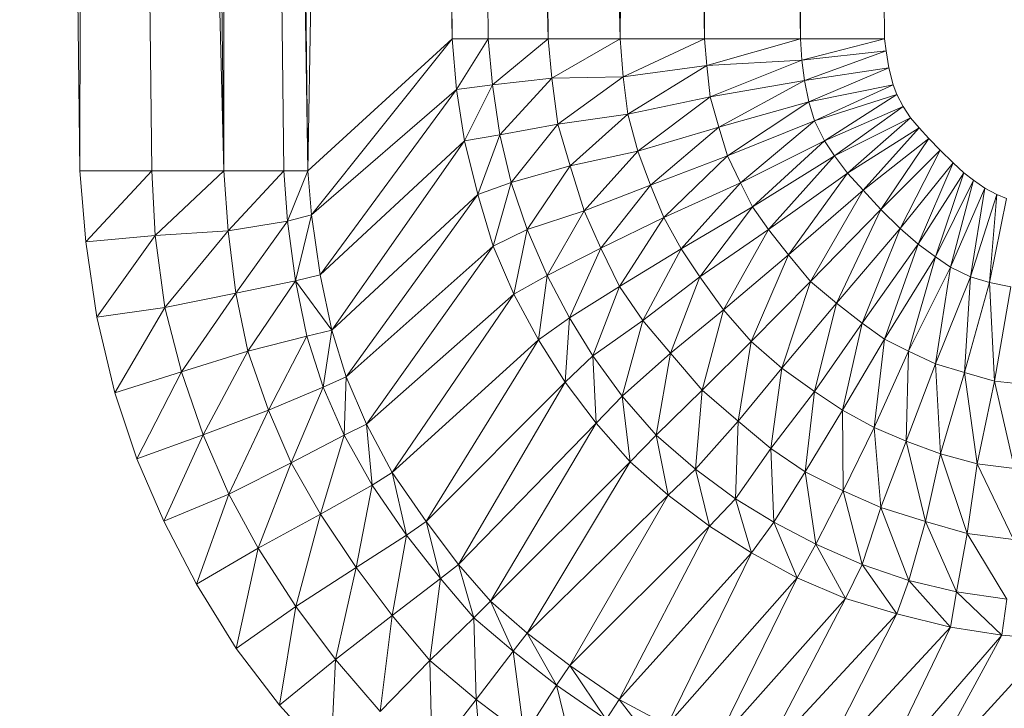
# Model space of a CAD drawing. Header units: metres. Extents: x 391.1 to 430.4, y 12.7 to 29.8.
# Tile 200 of 208: x 408.1967 to 408.252, y 20.9561 to 20.9948. Entities that reach past the tile are written whole.
import ezdxf

# ---------------------------------------------------------------- set-up
doc = ezdxf.new("R2010")
doc.units = ezdxf.units.M
doc.layers.add('A-DETL-____-MBND', color=7, linetype='Continuous', lineweight=18)

# ---------------------------------------------------------------- blocks, each defined once
blk = doc.blocks.new('Family - Plats de dutxa PS-1-153387-02_SAN_P0')
at = {"layer": 'A-DETL-____-MBND', "color": 253, "true_color": 0xaaaaaa}
for p, q in [((0.068368, 0.105823), (0.064997, 0.400261)), ((0.068368, 0.105823), (0.064997, 0.400261)), ((0.069042, 0.400261), (0.068368, 0.105823)), ((0.068368, 0.105823), (0.069042, 0.400261)), ((0.069042, 0.400261), (0.076458, 0.105823)), ((0.069042, 0.400261), (0.072413, 0.105823)), ((0.076458, 0.105823), (0.069042, 0.400261)), ((0.069042, 0.400261), (0.072413, 0.105823)), ((0.076458, 0.105823), (0.073087, 0.400261)), ((0.076458, 0.105823), (0.073087, 0.400261)), ((0.076458, 0.400261), (0.081177, 0.105823)), ((0.076458, 0.400261), (0.079828, 0.105823)), ((0.081177, 0.105823), (0.076458, 0.400261)), ((0.076458, 0.400261), (0.079828, 0.105823)), ((0.076458, 0.400261), (0.076458, 0.105823)), ((0.076458, 0.105823), (0.076458, 0.400261)), ((0.081177, 0.105823), (0.077806, 0.400261)), ((0.081177, 0.105823), (0.077806, 0.400261)), ((0.085896, 0.400261), (0.081177, 0.105823)), ((0.081177, 0.105823), (0.085896, 0.400261)), ((0.089267, 0.113238), (0.085896, 0.400261)), ((0.085896, 0.400261), (0.089267, 0.113238)), ((0.087918, 0.400261), (0.09466, 0.113238)), ((0.087918, 0.400261), (0.091289, 0.113238)), ((0.09466, 0.113238), (0.087918, 0.400261)), ((0.087918, 0.400261), (0.091289, 0.113238)), ((0.087918, 0.400261), (0.089267, 0.113238)), ((0.089267, 0.113238), (0.087918, 0.400261)), ((0.091289, 0.400261), (0.098705, 0.113238)), ((0.091289, 0.400261), (0.09466, 0.113238)), ((0.098705, 0.113238), (0.091289, 0.400261)), ((0.09466, 0.113238), (0.091289, 0.400261)), ((0.098705, 0.113238), (0.095334, 0.400261)), ((0.098705, 0.113238), (0.095334, 0.400261)), ((0.100053, 0.400261), (0.098705, 0.113238)), ((0.098705, 0.113238), (0.100053, 0.400261)), ((0.103424, 0.113238), (0.100053, 0.400261)), ((0.100053, 0.400261), (0.103424, 0.113238)), ((0.105446, 0.400261), (0.103424, 0.113238)), ((0.103424, 0.113238), (0.105446, 0.400261)), ((0.108817, 0.113238), (0.105446, 0.400261)), ((0.105446, 0.400261), (0.108817, 0.113238)), ((0.110165, 0.400261), (0.108817, 0.113238)), ((0.108817, 0.113238), (0.110165, 0.400261)), ((0.113536, 0.113238), (0.110165, 0.400261)), ((0.110165, 0.400261), (0.113536, 0.113238)), ((0.089267, 0.113238), (0.081177, 0.105823)), ((0.081177, 0.105823), (0.089267, 0.113238)), ((0.089267, 0.113238), (0.081379, 0.10335)), ((0.081379, 0.10335), (0.089267, 0.113238)), ((0.091289, 0.113238), (0.089267, 0.113238)), ((0.089267, 0.113238), (0.089504, 0.110392)), ((0.089504, 0.110392), (0.089267, 0.113238)), ((0.089267, 0.113238), (0.091289, 0.113238)), ((0.091289, 0.113238), (0.089504, 0.110392)), ((0.089504, 0.110392), (0.091289, 0.113238)), ((0.09466, 0.113238), (0.091289, 0.113238)), ((0.091289, 0.113238), (0.09153, 0.110655)), ((0.09153, 0.110655), (0.091289, 0.113238)), ((0.091289, 0.113238), (0.09466, 0.113238)), ((0.09466, 0.113238), (0.09153, 0.110655)), ((0.09153, 0.110655), (0.09466, 0.113238)), ((0.098705, 0.113238), (0.09466, 0.113238)), ((0.09466, 0.113238), (0.09487, 0.11103)), ((0.09487, 0.11103), (0.09466, 0.113238)), ((0.09466, 0.113238), (0.098705, 0.113238)), ((0.098705, 0.113238), (0.09487, 0.11103)), ((0.09487, 0.11103), (0.098705, 0.113238)), ((0.103424, 0.113238), (0.098705, 0.113238)), ((0.098863, 0.111102), (0.098705, 0.113238)), ((0.098705, 0.113238), (0.103424, 0.113238)), ((0.098705, 0.113238), (0.098863, 0.111102)), ((0.103424, 0.113238), (0.098863, 0.111102)), ((0.098863, 0.111102), (0.103424, 0.113238)), ((0.108817, 0.113238), (0.103424, 0.113238)), ((0.103424, 0.113238), (0.103566, 0.11174)), ((0.103566, 0.11174), (0.103424, 0.113238)), ((0.103424, 0.113238), (0.108817, 0.113238)), ((0.108817, 0.113238), (0.103566, 0.11174)), ((0.103566, 0.11174), (0.108817, 0.113238)), ((0.113536, 0.113238), (0.108817, 0.113238)), ((0.108817, 0.113238), (0.108901, 0.11204)), ((0.108901, 0.11204), (0.108817, 0.113238)), ((0.108817, 0.113238), (0.113536, 0.113238)), ((0.113536, 0.113238), (0.108901, 0.11204)), ((0.108901, 0.11204), (0.113536, 0.113238)), ((0.113627, 0.112561), (0.113536, 0.113238)), ((0.113536, 0.113238), (0.113627, 0.112561)), ((0.108901, 0.11204), (0.113627, 0.112561)), ((0.113627, 0.112561), (0.108901, 0.11204)), ((0.113627, 0.112561), (0.109053, 0.11089)), ((0.109053, 0.11089), (0.113627, 0.112561)), ((0.113779, 0.111606), (0.113627, 0.112561)), ((0.113627, 0.112561), (0.113779, 0.111606)), ((0.098863, 0.111102), (0.103566, 0.11174)), ((0.103566, 0.11174), (0.098863, 0.111102)), ((0.103566, 0.11174), (0.099126, 0.108998)), ((0.099126, 0.108998), (0.103566, 0.11174)), ((0.103566, 0.11174), (0.108901, 0.11204)), ((0.108901, 0.11204), (0.103566, 0.11174)), ((0.103566, 0.11174), (0.103753, 0.109975)), ((0.103753, 0.109975), (0.103566, 0.11174)), ((0.108901, 0.11204), (0.103753, 0.109975)), ((0.103753, 0.109975), (0.108901, 0.11204)), ((0.108901, 0.11204), (0.109053, 0.11089)), ((0.109053, 0.11089), (0.108901, 0.11204)), ((0.09487, 0.11103), (0.098863, 0.111102)), ((0.098863, 0.111102), (0.09487, 0.11103)), ((0.098863, 0.111102), (0.095208, 0.108438)), ((0.095208, 0.108438), (0.098863, 0.111102)), ((0.099126, 0.108998), (0.098863, 0.111102)), ((0.098863, 0.111102), (0.099126, 0.108998)), ((0.109053, 0.11089), (0.113779, 0.111606)), ((0.113779, 0.111606), (0.109053, 0.11089)), ((0.113779, 0.111606), (0.109291, 0.109697)), ((0.109291, 0.109697), (0.113779, 0.111606)), ((0.114017, 0.110652), (0.113779, 0.111606)), ((0.113779, 0.111606), (0.114017, 0.110652)), ((0.089504, 0.110392), (0.09153, 0.110655)), ((0.09153, 0.110655), (0.089504, 0.110392)), ((0.09153, 0.110655), (0.089954, 0.107499)), ((0.089954, 0.107499), (0.09153, 0.110655)), ((0.09153, 0.110655), (0.09487, 0.11103)), ((0.09487, 0.11103), (0.09153, 0.110655)), ((0.09153, 0.110655), (0.091943, 0.107837)), ((0.091943, 0.107837), (0.09153, 0.110655)), ((0.09487, 0.11103), (0.091943, 0.107837)), ((0.091943, 0.107837), (0.09487, 0.11103)), ((0.09487, 0.11103), (0.095208, 0.108438)), ((0.095208, 0.108438), (0.09487, 0.11103)), ((0.103753, 0.109975), (0.109053, 0.11089)), ((0.109053, 0.11089), (0.103753, 0.109975)), ((0.109053, 0.11089), (0.104241, 0.108284)), ((0.104241, 0.108284), (0.109053, 0.11089)), ((0.109053, 0.11089), (0.109291, 0.109697)), ((0.109291, 0.109697), (0.109053, 0.11089)), ((0.109291, 0.109697), (0.114017, 0.110652)), ((0.114017, 0.110652), (0.109291, 0.109697)), ((0.114017, 0.110652), (0.109611, 0.108622)), ((0.109611, 0.108622), (0.114017, 0.110652)), ((0.114234, 0.110109), (0.114017, 0.110652)), ((0.114017, 0.110652), (0.114234, 0.110109)), ((0.081379, 0.10335), (0.089504, 0.110392)), ((0.089504, 0.110392), (0.081379, 0.10335)), ((0.089504, 0.110392), (0.081865, 0.099985)), ((0.081865, 0.099985), (0.089504, 0.110392)), ((0.089504, 0.110392), (0.089954, 0.107499)), ((0.089954, 0.107499), (0.089504, 0.110392)), ((0.099126, 0.108998), (0.103753, 0.109975)), ((0.103753, 0.109975), (0.099126, 0.108998)), ((0.103753, 0.109975), (0.099689, 0.106932)), ((0.099689, 0.106932), (0.103753, 0.109975)), ((0.103753, 0.109975), (0.104241, 0.108284)), ((0.104241, 0.108284), (0.103753, 0.109975)), ((0.114234, 0.110109), (0.109611, 0.108622)), ((0.109611, 0.108622), (0.114234, 0.110109)), ((0.114234, 0.110109), (0.110159, 0.107505)), ((0.110159, 0.107505), (0.114234, 0.110109)), ((0.114581, 0.109436), (0.114234, 0.110109)), ((0.114234, 0.110109), (0.114581, 0.109436)), ((0.104241, 0.108284), (0.109291, 0.109697)), ((0.109291, 0.109697), (0.104241, 0.108284)), ((0.109291, 0.109697), (0.104729, 0.106669)), ((0.104729, 0.106669), (0.109291, 0.109697)), ((0.109291, 0.109697), (0.109611, 0.108622)), ((0.109611, 0.108622), (0.109291, 0.109697)), ((0.110159, 0.107505), (0.114581, 0.109436)), ((0.114581, 0.109436), (0.110159, 0.107505)), ((0.114581, 0.109436), (0.110737, 0.106669)), ((0.110737, 0.106669), (0.114581, 0.109436)), ((0.114998, 0.108799), (0.114581, 0.109436)), ((0.114581, 0.109436), (0.114998, 0.108799)), ((0.095208, 0.108438), (0.099126, 0.108998)), ((0.099126, 0.108998), (0.095208, 0.108438)), ((0.099126, 0.108998), (0.095887, 0.106105)), ((0.095887, 0.106105), (0.099126, 0.108998)), ((0.099689, 0.106932), (0.099126, 0.108998)), ((0.099126, 0.108998), (0.099689, 0.106932)), ((0.091943, 0.107837), (0.095208, 0.108438)), ((0.095208, 0.108438), (0.091943, 0.107837)), ((0.095208, 0.108438), (0.092581, 0.10517)), ((0.092581, 0.10517), (0.095208, 0.108438)), ((0.095887, 0.106105), (0.095208, 0.108438)), ((0.095208, 0.108438), (0.095887, 0.106105)), ((0.104729, 0.106669), (0.109611, 0.108622)), ((0.109611, 0.108622), (0.104729, 0.106669)), ((0.109611, 0.108622), (0.105446, 0.105148)), ((0.105446, 0.105148), (0.109611, 0.108622)), ((0.109611, 0.108622), (0.110159, 0.107505)), ((0.110159, 0.107505), (0.109611, 0.108622)), ((0.110737, 0.106669), (0.114998, 0.108799)), ((0.114998, 0.108799), (0.110737, 0.106669)), ((0.114998, 0.108799), (0.11145, 0.105692)), ((0.11145, 0.105692), (0.114998, 0.108799)), ((0.115478, 0.108244), (0.114998, 0.108799)), ((0.114998, 0.108799), (0.115478, 0.108244)), ((0.089954, 0.107499), (0.091943, 0.107837)), ((0.091943, 0.107837), (0.089954, 0.107499)), ((0.091943, 0.107837), (0.090705, 0.104494)), ((0.090705, 0.104494), (0.091943, 0.107837)), ((0.091943, 0.107837), (0.092581, 0.10517)), ((0.092581, 0.10517), (0.091943, 0.107837)), ((0.099689, 0.106932), (0.104241, 0.108284)), ((0.104241, 0.108284), (0.099689, 0.106932)), ((0.104241, 0.108284), (0.100402, 0.105016)), ((0.100402, 0.105016), (0.104241, 0.108284)), ((0.104241, 0.108284), (0.104729, 0.106669)), ((0.104729, 0.106669), (0.104241, 0.108284)), ((0.11145, 0.105692), (0.115478, 0.108244)), ((0.115478, 0.108244), (0.11145, 0.105692)), ((0.115478, 0.108244), (0.112328, 0.104737)), ((0.112328, 0.104737), (0.115478, 0.108244)), ((0.116017, 0.107643), (0.115478, 0.108244)), ((0.115478, 0.108244), (0.116017, 0.107643)), ((0.081865, 0.099985), (0.089954, 0.107499)), ((0.089954, 0.107499), (0.081865, 0.099985)), ((0.089954, 0.107499), (0.08251, 0.096891)), ((0.08251, 0.096891), (0.089954, 0.107499)), ((0.089954, 0.107499), (0.090705, 0.104494)), ((0.090705, 0.104494), (0.089954, 0.107499)), ((0.105446, 0.105148), (0.110159, 0.107505)), ((0.110159, 0.107505), (0.105446, 0.105148)), ((0.110159, 0.107505), (0.106121, 0.1038)), ((0.106121, 0.1038), (0.110159, 0.107505)), ((0.110159, 0.107505), (0.110737, 0.106669)), ((0.110737, 0.106669), (0.110159, 0.107505)), ((0.112328, 0.104737), (0.116017, 0.107643)), ((0.116017, 0.107643), (0.112328, 0.104737)), ((0.116017, 0.107643), (0.113322, 0.103654)), ((0.113322, 0.103654), (0.116017, 0.107643)), ((0.116662, 0.106983), (0.116017, 0.107643)), ((0.116017, 0.107643), (0.116662, 0.106983)), ((0.095887, 0.106105), (0.099689, 0.106932)), ((0.099689, 0.106932), (0.095887, 0.106105)), ((0.099689, 0.106932), (0.096675, 0.103589)), ((0.096675, 0.103589), (0.099689, 0.106932)), ((0.100402, 0.105016), (0.099689, 0.106932)), ((0.099689, 0.106932), (0.100402, 0.105016)), ((0.100402, 0.105016), (0.104729, 0.106669)), ((0.104729, 0.106669), (0.100402, 0.105016)), ((0.104729, 0.106669), (0.101152, 0.103213)), ((0.101152, 0.103213), (0.104729, 0.106669)), ((0.104729, 0.106669), (0.105446, 0.105148)), ((0.105446, 0.105148), (0.104729, 0.106669)), ((0.106121, 0.1038), (0.110737, 0.106669)), ((0.110737, 0.106669), (0.106121, 0.1038)), ((0.110737, 0.106669), (0.107018, 0.102537)), ((0.107018, 0.102537), (0.110737, 0.106669)), ((0.11145, 0.105692), (0.110737, 0.106669)), ((0.110737, 0.106669), (0.11145, 0.105692)), ((0.116662, 0.106983), (0.113322, 0.103654)), ((0.116662, 0.106983), (0.113322, 0.103654)), ((0.114422, 0.102587), (0.116662, 0.106983)), ((0.116662, 0.106983), (0.114422, 0.102587)), ((0.117397, 0.106278), (0.116662, 0.106983)), ((0.116662, 0.106983), (0.117397, 0.106278)), ((0.095887, 0.106105), (0.092581, 0.10517)), ((0.092581, 0.10517), (0.095887, 0.106105)), ((0.095887, 0.106105), (0.093482, 0.10254)), ((0.093482, 0.10254), (0.095887, 0.106105)), ((0.096675, 0.103589), (0.095887, 0.106105)), ((0.095887, 0.106105), (0.096675, 0.103589)), ((0.114422, 0.102587), (0.117397, 0.106278)), ((0.117397, 0.106278), (0.114422, 0.102587)), ((0.115428, 0.101714), (0.117397, 0.106278)), ((0.117397, 0.106278), (0.115428, 0.101714)), ((0.117982, 0.105722), (0.117397, 0.106278)), ((0.117397, 0.106278), (0.117982, 0.105722)), ((0.072413, 0.105823), (0.068368, 0.105823)), ((0.068703, 0.101849), (0.068368, 0.105823)), ((0.068368, 0.105823), (0.072413, 0.105823)), ((0.068703, 0.101849), (0.068368, 0.105823)), ((0.072413, 0.105823), (0.068703, 0.101849)), ((0.068703, 0.101849), (0.072413, 0.105823)), ((0.076458, 0.105823), (0.072413, 0.105823)), ((0.072413, 0.105823), (0.072599, 0.102191)), ((0.072599, 0.102191), (0.072413, 0.105823)), ((0.072413, 0.105823), (0.076458, 0.105823)), ((0.076458, 0.105823), (0.072599, 0.102191)), ((0.072599, 0.102191), (0.076458, 0.105823)), ((0.079828, 0.105823), (0.076458, 0.105823)), ((0.076699, 0.102465), (0.076458, 0.105823)), ((0.076458, 0.105823), (0.079828, 0.105823)), ((0.076458, 0.105823), (0.076699, 0.102465)), ((0.079828, 0.105823), (0.076699, 0.102465)), ((0.076699, 0.102465), (0.079828, 0.105823)), ((0.081177, 0.105823), (0.079828, 0.105823)), ((0.079828, 0.105823), (0.080021, 0.10301)), ((0.080021, 0.10301), (0.079828, 0.105823)), ((0.079828, 0.105823), (0.081177, 0.105823)), ((0.081177, 0.105823), (0.080021, 0.10301)), ((0.080021, 0.10301), (0.081177, 0.105823)), ((0.081379, 0.10335), (0.081177, 0.105823)), ((0.081177, 0.105823), (0.081379, 0.10335)), ((0.11145, 0.105692), (0.107018, 0.102537)), ((0.107018, 0.102537), (0.11145, 0.105692)), ((0.11145, 0.105692), (0.108143, 0.101103)), ((0.108143, 0.101103), (0.11145, 0.105692)), ((0.112328, 0.104737), (0.11145, 0.105692)), ((0.11145, 0.105692), (0.112328, 0.104737)), ((0.115428, 0.101714), (0.117982, 0.105722)), ((0.117982, 0.105722), (0.115428, 0.101714)), ((0.116405, 0.101001), (0.117982, 0.105722)), ((0.117982, 0.105722), (0.116405, 0.101001)), ((0.118521, 0.105302), (0.117982, 0.105722)), ((0.117982, 0.105722), (0.118521, 0.105302)), ((0.090705, 0.104494), (0.092581, 0.10517)), ((0.092581, 0.10517), (0.090705, 0.104494)), ((0.092581, 0.10517), (0.091568, 0.101601)), ((0.091568, 0.101601), (0.092581, 0.10517)), ((0.092581, 0.10517), (0.093482, 0.10254)), ((0.093482, 0.10254), (0.092581, 0.10517)), ((0.100402, 0.105016), (0.096675, 0.103589)), ((0.096675, 0.103589), (0.100402, 0.105016)), ((0.100402, 0.105016), (0.097614, 0.101485)), ((0.097614, 0.101485), (0.100402, 0.105016)), ((0.101152, 0.103213), (0.100402, 0.105016)), ((0.100402, 0.105016), (0.101152, 0.103213)), ((0.101152, 0.103213), (0.105446, 0.105148)), ((0.105446, 0.105148), (0.101152, 0.103213)), ((0.105446, 0.105148), (0.102128, 0.101447)), ((0.102128, 0.101447), (0.105446, 0.105148)), ((0.105446, 0.105148), (0.106121, 0.1038)), ((0.106121, 0.1038), (0.105446, 0.105148)), ((0.116405, 0.101001), (0.118521, 0.105302)), ((0.118521, 0.105302), (0.116405, 0.101001)), ((0.117241, 0.100422), (0.118521, 0.105302)), ((0.118521, 0.105302), (0.117241, 0.100422)), ((0.119173, 0.104845), (0.118521, 0.105302)), ((0.118521, 0.105302), (0.119173, 0.104845)), ((0.08251, 0.096891), (0.090705, 0.104494)), ((0.090705, 0.104494), (0.08251, 0.096891)), ((0.090705, 0.104494), (0.083325, 0.094274)), ((0.083325, 0.094274), (0.090705, 0.104494)), ((0.090705, 0.104494), (0.091568, 0.101601)), ((0.091568, 0.101601), (0.090705, 0.104494)), ((0.108143, 0.101103), (0.112328, 0.104737)), ((0.112328, 0.104737), (0.108143, 0.101103)), ((0.112328, 0.104737), (0.10939, 0.099618)), ((0.10939, 0.099618), (0.112328, 0.104737)), ((0.113322, 0.103654), (0.112328, 0.104737)), ((0.112328, 0.104737), (0.113322, 0.103654)), ((0.117241, 0.100422), (0.119173, 0.104845)), ((0.119173, 0.104845), (0.117241, 0.100422)), ((0.118359, 0.099875), (0.119173, 0.104845)), ((0.119173, 0.104845), (0.118359, 0.099875)), ((0.118359, 0.099875), (0.119845, 0.104498)), ((0.119845, 0.104498), (0.118359, 0.099875)), ((0.119845, 0.104498), (0.119173, 0.104845)), ((0.119173, 0.104845), (0.119845, 0.104498)), ((0.119433, 0.099555), (0.119845, 0.104498)), ((0.119845, 0.104498), (0.119433, 0.099555)), ((0.120388, 0.104281), (0.119845, 0.104498)), ((0.119845, 0.104498), (0.120388, 0.104281)), ((0.119433, 0.099555), (0.120388, 0.104281)), ((0.120388, 0.104281), (0.119433, 0.099555)), ((0.080021, 0.10301), (0.081379, 0.10335)), ((0.081379, 0.10335), (0.080021, 0.10301)), ((0.081379, 0.10335), (0.080472, 0.099645)), ((0.080472, 0.099645), (0.081379, 0.10335)), ((0.081865, 0.099985), (0.081379, 0.10335)), ((0.081379, 0.10335), (0.081865, 0.099985)), ((0.093482, 0.10254), (0.096675, 0.103589)), ((0.096675, 0.103589), (0.093482, 0.10254)), ((0.096675, 0.103589), (0.094608, 0.099948)), ((0.094608, 0.099948), (0.096675, 0.103589)), ((0.096675, 0.103589), (0.097614, 0.101485)), ((0.097614, 0.101485), (0.096675, 0.103589)), ((0.102128, 0.101447), (0.106121, 0.1038)), ((0.106121, 0.1038), (0.102128, 0.101447)), ((0.106121, 0.1038), (0.103179, 0.09987)), ((0.103179, 0.09987), (0.106121, 0.1038)), ((0.106121, 0.1038), (0.107018, 0.102537)), ((0.107018, 0.102537), (0.106121, 0.1038)), ((0.113322, 0.103654), (0.10939, 0.099618)), ((0.113322, 0.103654), (0.10939, 0.099618)), ((0.11084, 0.098407), (0.113322, 0.103654)), ((0.113322, 0.103654), (0.11084, 0.098407)), ((0.114422, 0.102587), (0.113322, 0.103654)), ((0.113322, 0.103654), (0.114422, 0.102587)), ((0.076699, 0.102465), (0.080021, 0.10301)), ((0.080021, 0.10301), (0.076699, 0.102465)), ((0.080021, 0.10301), (0.077134, 0.098965)), ((0.077134, 0.098965), (0.080021, 0.10301)), ((0.080021, 0.10301), (0.080472, 0.099645)), ((0.080472, 0.099645), (0.080021, 0.10301)), ((0.097614, 0.101485), (0.101152, 0.103213)), ((0.101152, 0.103213), (0.097614, 0.101485)), ((0.101152, 0.103213), (0.098664, 0.099344)), ((0.098664, 0.099344), (0.101152, 0.103213)), ((0.102128, 0.101447), (0.101152, 0.103213)), ((0.101152, 0.103213), (0.102128, 0.101447)), ((0.072599, 0.102191), (0.076699, 0.102465)), ((0.076699, 0.102465), (0.072599, 0.102191)), ((0.076699, 0.102465), (0.073146, 0.098155)), ((0.073146, 0.098155), (0.076699, 0.102465)), ((0.077134, 0.098965), (0.076699, 0.102465)), ((0.076699, 0.102465), (0.077134, 0.098965)), ((0.091568, 0.101601), (0.093482, 0.10254)), ((0.093482, 0.10254), (0.091568, 0.101601)), ((0.093482, 0.10254), (0.092731, 0.098897)), ((0.092731, 0.098897), (0.093482, 0.10254)), ((0.093482, 0.10254), (0.094608, 0.099948)), ((0.094608, 0.099948), (0.093482, 0.10254)), ((0.103179, 0.09987), (0.107018, 0.102537)), ((0.107018, 0.102537), (0.103179, 0.09987)), ((0.107018, 0.102537), (0.104493, 0.098029)), ((0.104493, 0.098029), (0.107018, 0.102537)), ((0.107018, 0.102537), (0.108143, 0.101103)), ((0.108143, 0.101103), (0.107018, 0.102537)), ((0.11084, 0.098407), (0.114422, 0.102587)), ((0.114422, 0.102587), (0.11084, 0.098407)), ((0.112273, 0.097282), (0.114422, 0.102587)), ((0.114422, 0.102587), (0.112273, 0.097282)), ((0.115428, 0.101714), (0.114422, 0.102587)), ((0.114422, 0.102587), (0.115428, 0.101714)), ((0.068703, 0.101849), (0.072599, 0.102191)), ((0.072599, 0.102191), (0.068703, 0.101849)), ((0.069318, 0.097608), (0.068703, 0.101849)), ((0.069318, 0.097608), (0.068703, 0.101849)), ((0.072599, 0.102191), (0.069318, 0.097608)), ((0.069318, 0.097608), (0.072599, 0.102191)), ((0.072599, 0.102191), (0.073146, 0.098155)), ((0.073146, 0.098155), (0.072599, 0.102191)), ((0.115428, 0.101714), (0.112273, 0.097282)), ((0.112273, 0.097282), (0.115428, 0.101714)), ((0.113536, 0.096384), (0.115428, 0.101714)), ((0.115428, 0.101714), (0.113536, 0.096384)), ((0.116405, 0.101001), (0.115428, 0.101714)), ((0.115428, 0.101714), (0.116405, 0.101001)), ((0.083325, 0.094274), (0.091568, 0.101601)), ((0.091568, 0.101601), (0.083325, 0.094274)), ((0.091568, 0.101601), (0.084454, 0.091607)), ((0.084454, 0.091607), (0.091568, 0.101601)), ((0.091568, 0.101601), (0.092731, 0.098897)), ((0.092731, 0.098897), (0.091568, 0.101601)), ((0.094608, 0.099948), (0.097614, 0.101485)), ((0.097614, 0.101485), (0.094608, 0.099948)), ((0.097614, 0.101485), (0.09585, 0.097578)), ((0.09585, 0.097578), (0.097614, 0.101485)), ((0.097614, 0.101485), (0.098664, 0.099344)), ((0.098664, 0.099344), (0.097614, 0.101485)), ((0.098664, 0.099344), (0.102128, 0.101447)), ((0.102128, 0.101447), (0.098664, 0.099344)), ((0.102128, 0.101447), (0.099978, 0.097428)), ((0.099978, 0.097428), (0.102128, 0.101447)), ((0.103179, 0.09987), (0.102128, 0.101447)), ((0.102128, 0.101447), (0.103179, 0.09987)), ((0.104493, 0.098029), (0.108143, 0.101103)), ((0.108143, 0.101103), (0.104493, 0.098029)), ((0.108143, 0.101103), (0.106053, 0.096246)), ((0.106053, 0.096246), (0.108143, 0.101103)), ((0.108143, 0.101103), (0.10939, 0.099618)), ((0.10939, 0.099618), (0.108143, 0.101103)), ((0.113536, 0.096384), (0.116405, 0.101001)), ((0.116405, 0.101001), (0.113536, 0.096384)), ((0.114885, 0.09571), (0.116405, 0.101001)), ((0.116405, 0.101001), (0.114885, 0.09571)), ((0.116405, 0.101001), (0.117241, 0.100422)), ((0.117241, 0.100422), (0.116405, 0.101001)), ((0.114885, 0.09571), (0.117241, 0.100422)), ((0.117241, 0.100422), (0.114885, 0.09571)), ((0.116405, 0.094993), (0.117241, 0.100422)), ((0.117241, 0.100422), (0.116405, 0.094993)), ((0.117241, 0.100422), (0.118359, 0.099875)), ((0.118359, 0.099875), (0.117241, 0.100422)), ((0.077134, 0.098965), (0.080472, 0.099645)), ((0.080472, 0.099645), (0.077134, 0.098965)), ((0.080472, 0.099645), (0.077806, 0.09571)), ((0.077806, 0.09571), (0.080472, 0.099645)), ((0.080472, 0.099645), (0.081865, 0.099985)), ((0.081865, 0.099985), (0.080472, 0.099645)), ((0.080472, 0.099645), (0.081118, 0.096551)), ((0.08251, 0.096891), (0.080472, 0.099645)), ((0.080472, 0.099645), (0.08251, 0.096891)), ((0.080472, 0.099645), (0.081118, 0.096551)), ((0.08251, 0.096891), (0.081865, 0.099985)), ((0.08251, 0.096891), (0.081865, 0.099985)), ((0.092731, 0.098897), (0.094608, 0.099948)), ((0.094608, 0.099948), (0.092731, 0.098897)), ((0.094608, 0.099948), (0.09412, 0.096342)), ((0.09412, 0.096342), (0.094608, 0.099948)), ((0.094608, 0.099948), (0.09585, 0.097578)), ((0.09585, 0.097578), (0.094608, 0.099948)), ((0.099978, 0.097428), (0.103179, 0.09987)), ((0.103179, 0.09987), (0.099978, 0.097428)), ((0.103179, 0.09987), (0.101517, 0.095587)), ((0.101517, 0.095587), (0.103179, 0.09987)), ((0.104493, 0.098029), (0.103179, 0.09987)), ((0.103179, 0.09987), (0.104493, 0.098029)), ((0.10939, 0.099618), (0.106053, 0.096246)), ((0.10939, 0.099618), (0.106053, 0.096246)), ((0.107765, 0.094756), (0.10939, 0.099618)), ((0.10939, 0.099618), (0.107765, 0.094756)), ((0.10939, 0.099618), (0.11084, 0.098407)), ((0.11084, 0.098407), (0.10939, 0.099618)), ((0.116405, 0.094993), (0.118359, 0.099875)), ((0.118359, 0.099875), (0.116405, 0.094993)), ((0.11802, 0.094505), (0.118359, 0.099875)), ((0.118359, 0.099875), (0.11802, 0.094505)), ((0.11802, 0.094505), (0.119433, 0.099555)), ((0.119433, 0.099555), (0.11802, 0.094505)), ((0.118359, 0.099875), (0.119433, 0.099555)), ((0.119433, 0.099555), (0.118359, 0.099875)), ((0.119711, 0.094017), (0.119433, 0.099555)), ((0.119433, 0.099555), (0.120627, 0.099317)), ((0.119433, 0.099555), (0.119711, 0.094017)), ((0.120627, 0.099317), (0.119433, 0.099555)), ((0.073146, 0.098155), (0.077134, 0.098965)), ((0.077134, 0.098965), (0.073146, 0.098155)), ((0.077134, 0.098965), (0.074078, 0.094546)), ((0.074078, 0.094546), (0.077134, 0.098965)), ((0.077806, 0.09571), (0.077134, 0.098965)), ((0.077134, 0.098965), (0.077806, 0.09571)), ((0.09585, 0.097578), (0.098664, 0.099344)), ((0.098664, 0.099344), (0.09585, 0.097578)), ((0.098664, 0.099344), (0.097163, 0.095437)), ((0.097163, 0.095437), (0.098664, 0.099344)), ((0.098664, 0.099344), (0.099978, 0.097428)), ((0.099978, 0.097428), (0.098664, 0.099344)), ((0.119711, 0.094017), (0.120627, 0.099317)), ((0.120627, 0.099317), (0.119711, 0.094017)), ((0.084454, 0.091607), (0.092731, 0.098897)), ((0.092731, 0.098897), (0.084454, 0.091607)), ((0.092731, 0.098897), (0.085903, 0.088899)), ((0.085903, 0.088899), (0.092731, 0.098897)), ((0.092731, 0.098897), (0.09412, 0.096342)), ((0.09412, 0.096342), (0.092731, 0.098897)), ((0.107765, 0.094756), (0.11084, 0.098407)), ((0.11084, 0.098407), (0.107765, 0.094756)), ((0.109606, 0.093443), (0.11084, 0.098407)), ((0.11084, 0.098407), (0.109606, 0.093443)), ((0.11084, 0.098407), (0.112273, 0.097282)), ((0.112273, 0.097282), (0.11084, 0.098407)), ((0.069318, 0.097608), (0.073146, 0.098155)), ((0.073146, 0.098155), (0.069318, 0.097608)), ((0.073146, 0.098155), (0.070343, 0.093366)), ((0.070343, 0.093366), (0.073146, 0.098155)), ((0.073146, 0.098155), (0.074078, 0.094546)), ((0.074078, 0.094546), (0.073146, 0.098155)), ((0.104493, 0.098029), (0.101517, 0.095587)), ((0.101517, 0.095587), (0.104493, 0.098029)), ((0.104493, 0.098029), (0.103297, 0.093519)), ((0.103297, 0.093519), (0.104493, 0.098029)), ((0.106053, 0.096246), (0.104493, 0.098029)), ((0.104493, 0.098029), (0.106053, 0.096246)), ((0.070343, 0.093366), (0.069318, 0.097608)), ((0.069318, 0.097608), (0.070343, 0.093366)), ((0.09412, 0.096342), (0.09585, 0.097578)), ((0.09585, 0.097578), (0.09412, 0.096342)), ((0.09585, 0.097578), (0.095621, 0.093976)), ((0.095621, 0.093976), (0.09585, 0.097578)), ((0.09585, 0.097578), (0.097163, 0.095437)), ((0.097163, 0.095437), (0.09585, 0.097578)), ((0.097163, 0.095437), (0.099978, 0.097428)), ((0.099978, 0.097428), (0.097163, 0.095437)), ((0.099978, 0.097428), (0.098815, 0.093183)), ((0.098815, 0.093183), (0.099978, 0.097428)), ((0.099978, 0.097428), (0.101517, 0.095587)), ((0.101517, 0.095587), (0.099978, 0.097428)), ((0.109606, 0.093443), (0.112273, 0.097282)), ((0.112273, 0.097282), (0.109606, 0.093443)), ((0.111184, 0.092392), (0.112273, 0.097282)), ((0.112273, 0.097282), (0.111184, 0.092392)), ((0.112273, 0.097282), (0.113536, 0.096384)), ((0.113536, 0.096384), (0.112273, 0.097282)), ((0.081118, 0.096551), (0.08251, 0.096891)), ((0.08251, 0.096891), (0.081118, 0.096551)), ((0.08251, 0.096891), (0.082035, 0.093696)), ((0.082035, 0.093696), (0.08251, 0.096891)), ((0.083325, 0.094274), (0.08251, 0.096891)), ((0.08251, 0.096891), (0.083325, 0.094274)), ((0.077806, 0.09571), (0.081118, 0.096551)), ((0.081118, 0.096551), (0.077806, 0.09571)), ((0.081118, 0.096551), (0.078968, 0.092404)), ((0.078968, 0.092404), (0.081118, 0.096551)), ((0.081118, 0.096551), (0.082035, 0.093696)), ((0.082035, 0.093696), (0.081118, 0.096551)), ((0.085903, 0.088899), (0.09412, 0.096342)), ((0.09412, 0.096342), (0.085903, 0.088899)), ((0.09412, 0.096342), (0.087807, 0.086145)), ((0.087807, 0.086145), (0.09412, 0.096342)), ((0.09412, 0.096342), (0.095621, 0.093976)), ((0.095621, 0.093976), (0.09412, 0.096342)), ((0.106053, 0.096246), (0.103297, 0.093519)), ((0.106053, 0.096246), (0.103297, 0.093519)), ((0.105323, 0.09178), (0.106053, 0.096246)), ((0.106053, 0.096246), (0.105323, 0.09178)), ((0.107765, 0.094756), (0.106053, 0.096246)), ((0.106053, 0.096246), (0.107765, 0.094756)), ((0.111184, 0.092392), (0.113536, 0.096384)), ((0.113536, 0.096384), (0.111184, 0.092392)), ((0.112949, 0.091416), (0.113536, 0.096384)), ((0.113536, 0.096384), (0.112949, 0.091416)), ((0.113536, 0.096384), (0.114885, 0.09571)), ((0.114885, 0.09571), (0.113536, 0.096384)), ((0.077806, 0.09571), (0.074078, 0.094546)), ((0.074078, 0.094546), (0.077806, 0.09571)), ((0.077806, 0.09571), (0.0753, 0.09101)), ((0.0753, 0.09101), (0.077806, 0.09571)), ((0.078968, 0.092404), (0.077806, 0.09571)), ((0.077806, 0.09571), (0.078968, 0.092404)), ((0.112949, 0.091416), (0.114885, 0.09571)), ((0.114885, 0.09571), (0.112949, 0.091416)), ((0.114752, 0.090666), (0.114885, 0.09571)), ((0.114885, 0.09571), (0.114752, 0.090666)), ((0.114885, 0.09571), (0.116405, 0.094993)), ((0.116405, 0.094993), (0.114885, 0.09571)), ((0.095621, 0.093976), (0.097163, 0.095437)), ((0.097163, 0.095437), (0.095621, 0.093976)), ((0.097163, 0.095437), (0.098815, 0.093183)), ((0.097163, 0.095437), (0.097357, 0.091665)), ((0.097357, 0.091665), (0.097163, 0.095437)), ((0.098815, 0.093183), (0.097163, 0.095437)), ((0.098815, 0.093183), (0.101517, 0.095587)), ((0.101517, 0.095587), (0.098815, 0.093183)), ((0.101517, 0.095587), (0.100727, 0.090991)), ((0.100727, 0.090991), (0.101517, 0.095587)), ((0.101517, 0.095587), (0.103297, 0.093519)), ((0.103297, 0.093519), (0.101517, 0.095587)), ((0.070343, 0.093366), (0.074078, 0.094546)), ((0.074078, 0.094546), (0.070343, 0.093366)), ((0.074078, 0.094546), (0.071574, 0.089672)), ((0.071574, 0.089672), (0.074078, 0.094546)), ((0.074078, 0.094546), (0.0753, 0.09101)), ((0.0753, 0.09101), (0.074078, 0.094546)), ((0.107765, 0.094756), (0.105323, 0.09178)), ((0.105323, 0.09178), (0.107765, 0.094756)), ((0.107164, 0.090242), (0.107765, 0.094756)), ((0.107765, 0.094756), (0.107164, 0.090242)), ((0.109606, 0.093443), (0.107765, 0.094756)), ((0.107765, 0.094756), (0.109606, 0.093443)), ((0.114752, 0.090666), (0.116405, 0.094993)), ((0.116405, 0.094993), (0.114752, 0.090666)), ((0.116668, 0.089953), (0.116405, 0.094993)), ((0.116405, 0.094993), (0.11802, 0.094505)), ((0.116405, 0.094993), (0.116668, 0.089953)), ((0.11802, 0.094505), (0.116405, 0.094993)), ((0.116668, 0.089953), (0.11802, 0.094505)), ((0.11802, 0.094505), (0.116668, 0.089953)), ((0.118734, 0.08939), (0.11802, 0.094505)), ((0.11802, 0.094505), (0.119711, 0.094017)), ((0.11802, 0.094505), (0.118734, 0.08939)), ((0.119711, 0.094017), (0.11802, 0.094505)), ((0.082035, 0.093696), (0.083325, 0.094274)), ((0.083325, 0.094274), (0.082035, 0.093696)), ((0.083325, 0.094274), (0.083199, 0.090991)), ((0.083199, 0.090991), (0.083325, 0.094274)), ((0.084454, 0.091607), (0.083325, 0.094274)), ((0.083325, 0.094274), (0.084454, 0.091607)), ((0.087807, 0.086145), (0.095621, 0.093976)), ((0.095621, 0.093976), (0.087807, 0.086145)), ((0.095621, 0.093976), (0.089624, 0.083746)), ((0.089624, 0.083746), (0.095621, 0.093976)), ((0.095621, 0.093976), (0.097357, 0.091665)), ((0.097357, 0.091665), (0.095621, 0.093976)), ((0.118734, 0.08939), (0.119711, 0.094017)), ((0.119711, 0.094017), (0.118734, 0.08939)), ((0.120838, 0.089127), (0.119711, 0.094017)), ((0.119711, 0.094017), (0.121477, 0.093829)), ((0.119711, 0.094017), (0.120838, 0.089127)), ((0.121477, 0.093829), (0.119711, 0.094017)), ((0.078968, 0.092404), (0.082035, 0.093696)), ((0.082035, 0.093696), (0.078968, 0.092404)), ((0.082035, 0.093696), (0.080239, 0.089447)), ((0.080239, 0.089447), (0.082035, 0.093696)), ((0.082035, 0.093696), (0.083199, 0.090991)), ((0.083199, 0.090991), (0.082035, 0.093696)), ((0.103297, 0.093519), (0.100727, 0.090991)), ((0.103297, 0.093519), (0.100727, 0.090991)), ((0.102919, 0.089078), (0.103297, 0.093519)), ((0.103297, 0.093519), (0.102919, 0.089078)), ((0.103297, 0.093519), (0.105323, 0.09178)), ((0.105323, 0.09178), (0.103297, 0.093519)), ((0.107164, 0.090242), (0.109606, 0.093443)), ((0.109606, 0.093443), (0.107164, 0.090242)), ((0.10908, 0.088928), (0.109606, 0.093443)), ((0.109606, 0.093443), (0.10908, 0.088928)), ((0.111184, 0.092392), (0.109606, 0.093443)), ((0.109606, 0.093443), (0.111184, 0.092392)), ((0.071574, 0.089672), (0.070343, 0.093366)), ((0.070343, 0.093366), (0.071574, 0.089672)), ((0.097357, 0.091665), (0.098815, 0.093183)), ((0.098815, 0.093183), (0.097357, 0.091665)), ((0.098815, 0.093183), (0.100727, 0.090991)), ((0.098815, 0.093183), (0.099255, 0.089503)), ((0.099255, 0.089503), (0.098815, 0.093183)), ((0.100727, 0.090991), (0.098815, 0.093183)), ((0.0753, 0.09101), (0.078968, 0.092404)), ((0.078968, 0.092404), (0.0753, 0.09101)), ((0.078968, 0.092404), (0.076727, 0.087679)), ((0.076727, 0.087679), (0.078968, 0.092404)), ((0.080239, 0.089447), (0.078968, 0.092404)), ((0.078968, 0.092404), (0.080239, 0.089447)), ((0.10908, 0.088928), (0.111184, 0.092392)), ((0.111184, 0.092392), (0.10908, 0.088928)), ((0.112949, 0.091416), (0.111184, 0.092392)), ((0.111221, 0.087877), (0.111184, 0.092392)), ((0.111184, 0.092392), (0.112949, 0.091416)), ((0.111184, 0.092392), (0.111221, 0.087877)), ((0.102919, 0.089078), (0.105323, 0.09178)), ((0.105323, 0.09178), (0.102919, 0.089078)), ((0.105173, 0.087427), (0.105323, 0.09178)), ((0.105323, 0.09178), (0.105173, 0.087427)), ((0.105323, 0.09178), (0.107164, 0.090242)), ((0.107164, 0.090242), (0.105323, 0.09178)), ((0.083199, 0.090991), (0.084454, 0.091607)), ((0.084454, 0.091607), (0.083199, 0.090991)), ((0.085903, 0.088899), (0.084454, 0.091607)), ((0.084454, 0.091607), (0.085903, 0.088899)), ((0.084454, 0.091607), (0.084782, 0.088183)), ((0.084782, 0.088183), (0.084454, 0.091607)), ((0.089624, 0.083746), (0.097357, 0.091665)), ((0.097357, 0.091665), (0.089624, 0.083746)), ((0.097357, 0.091665), (0.091424, 0.081688)), ((0.091424, 0.081688), (0.097357, 0.091665)), ((0.097357, 0.091665), (0.099255, 0.089503)), ((0.099255, 0.089503), (0.097357, 0.091665)), ((0.111221, 0.087877), (0.112949, 0.091416)), ((0.112949, 0.091416), (0.111221, 0.087877)), ((0.114752, 0.090666), (0.112949, 0.091416)), ((0.113325, 0.086939), (0.112949, 0.091416)), ((0.112949, 0.091416), (0.114752, 0.090666)), ((0.112949, 0.091416), (0.113325, 0.086939)), ((0.071574, 0.089672), (0.0753, 0.09101)), ((0.0753, 0.09101), (0.071574, 0.089672)), ((0.0753, 0.09101), (0.073086, 0.08616)), ((0.073086, 0.08616), (0.0753, 0.09101)), ((0.076727, 0.087679), (0.0753, 0.09101)), ((0.0753, 0.09101), (0.076727, 0.087679)), ((0.080239, 0.089447), (0.083199, 0.090991)), ((0.083199, 0.090991), (0.080239, 0.089447)), ((0.083199, 0.090991), (0.081883, 0.086557)), ((0.081883, 0.086557), (0.083199, 0.090991)), ((0.084782, 0.088183), (0.083199, 0.090991)), ((0.083199, 0.090991), (0.084782, 0.088183)), ((0.100727, 0.090991), (0.099255, 0.089503)), ((0.100727, 0.090991), (0.099255, 0.089503)), ((0.101401, 0.08762), (0.100727, 0.090991)), ((0.100727, 0.090991), (0.102919, 0.089078)), ((0.100727, 0.090991), (0.101401, 0.08762)), ((0.102919, 0.089078), (0.100727, 0.090991)), ((0.114752, 0.090666), (0.113325, 0.086939)), ((0.113325, 0.086939), (0.114752, 0.090666)), ((0.116668, 0.089953), (0.114752, 0.090666)), ((0.115842, 0.086151), (0.114752, 0.090666)), ((0.114752, 0.090666), (0.116668, 0.089953)), ((0.114752, 0.090666), (0.115842, 0.086151)), ((0.105173, 0.087427), (0.107164, 0.090242)), ((0.107164, 0.090242), (0.105173, 0.087427)), ((0.107314, 0.086114), (0.107164, 0.090242)), ((0.107164, 0.090242), (0.10908, 0.088928)), ((0.107164, 0.090242), (0.107314, 0.086114)), ((0.10908, 0.088928), (0.107164, 0.090242)), ((0.073086, 0.08616), (0.071574, 0.089672)), ((0.071574, 0.089672), (0.073086, 0.08616)), ((0.115842, 0.086151), (0.116668, 0.089953)), ((0.116668, 0.089953), (0.115842, 0.086151)), ((0.118734, 0.08939), (0.116668, 0.089953)), ((0.118175, 0.085472), (0.116668, 0.089953)), ((0.116668, 0.089953), (0.118734, 0.08939)), ((0.116668, 0.089953), (0.118175, 0.085472)), ((0.080239, 0.089447), (0.076727, 0.087679)), ((0.076727, 0.087679), (0.080239, 0.089447)), ((0.080239, 0.089447), (0.07838, 0.084651)), ((0.07838, 0.084651), (0.080239, 0.089447)), ((0.081883, 0.086557), (0.080239, 0.089447)), ((0.080239, 0.089447), (0.081883, 0.086557)), ((0.099255, 0.089503), (0.091424, 0.081688)), ((0.099255, 0.089503), (0.091424, 0.081688)), ((0.093482, 0.079888), (0.099255, 0.089503)), ((0.099255, 0.089503), (0.093482, 0.079888)), ((0.099255, 0.089503), (0.101401, 0.08762)), ((0.101401, 0.08762), (0.099255, 0.089503)), ((0.101401, 0.08762), (0.102919, 0.089078)), ((0.102919, 0.089078), (0.101401, 0.08762)), ((0.103712, 0.085885), (0.102919, 0.089078)), ((0.102919, 0.089078), (0.105173, 0.087427)), ((0.102919, 0.089078), (0.103712, 0.085885)), ((0.105173, 0.087427), (0.102919, 0.089078)), ((0.118175, 0.085472), (0.118734, 0.08939)), ((0.118734, 0.08939), (0.118175, 0.085472)), ((0.120838, 0.089127), (0.118734, 0.08939)), ((0.120767, 0.085134), (0.118734, 0.08939)), ((0.118734, 0.08939), (0.120838, 0.089127)), ((0.118734, 0.08939), (0.120767, 0.085134)), ((0.084782, 0.088183), (0.085903, 0.088899)), ((0.085903, 0.088899), (0.084782, 0.088183)), ((0.087807, 0.086145), (0.085903, 0.088899)), ((0.085903, 0.088899), (0.087807, 0.086145)), ((0.085903, 0.088899), (0.086705, 0.085391)), ((0.086705, 0.085391), (0.085903, 0.088899)), ((0.107314, 0.086114), (0.10908, 0.088928)), ((0.10908, 0.088928), (0.107314, 0.086114)), ((0.109685, 0.084871), (0.10908, 0.088928)), ((0.10908, 0.088928), (0.111221, 0.087877)), ((0.10908, 0.088928), (0.109685, 0.084871)), ((0.111221, 0.087877), (0.10908, 0.088928)), ((0.081883, 0.086557), (0.084782, 0.088183)), ((0.084782, 0.088183), (0.081883, 0.086557)), ((0.084782, 0.088183), (0.083873, 0.083575)), ((0.083873, 0.083575), (0.084782, 0.088183)), ((0.086705, 0.085391), (0.084782, 0.088183)), ((0.084782, 0.088183), (0.086705, 0.085391)), ((0.109685, 0.084871), (0.111221, 0.087877)), ((0.111221, 0.087877), (0.109685, 0.084871)), ((0.112277, 0.083745), (0.111221, 0.087877)), ((0.111221, 0.087877), (0.113325, 0.086939)), ((0.111221, 0.087877), (0.112277, 0.083745)), ((0.113325, 0.086939), (0.111221, 0.087877)), ((0.076727, 0.087679), (0.073086, 0.08616)), ((0.073086, 0.08616), (0.076727, 0.087679)), ((0.076727, 0.087679), (0.074923, 0.082626)), ((0.074923, 0.082626), (0.076727, 0.087679)), ((0.076727, 0.087679), (0.07838, 0.084651)), ((0.07838, 0.084651), (0.076727, 0.087679)), ((0.093482, 0.079888), (0.101401, 0.08762)), ((0.101401, 0.08762), (0.093482, 0.079888)), ((0.095882, 0.078071), (0.101401, 0.08762)), ((0.101401, 0.08762), (0.095882, 0.078071)), ((0.101401, 0.08762), (0.103712, 0.085885)), ((0.103712, 0.085885), (0.101401, 0.08762)), ((0.103712, 0.085885), (0.105173, 0.087427)), ((0.105173, 0.087427), (0.103712, 0.085885)), ((0.106078, 0.084383), (0.105173, 0.087427)), ((0.105173, 0.087427), (0.107314, 0.086114)), ((0.105173, 0.087427), (0.106078, 0.084383)), ((0.107314, 0.086114), (0.105173, 0.087427)), ((0.112277, 0.083745), (0.113325, 0.086939)), ((0.113325, 0.086939), (0.112277, 0.083745)), ((0.115842, 0.086151), (0.113325, 0.086939)), ((0.114906, 0.082845), (0.113325, 0.086939)), ((0.113325, 0.086939), (0.115842, 0.086151)), ((0.113325, 0.086939), (0.114906, 0.082845)), ((0.07838, 0.084651), (0.081883, 0.086557)), ((0.081883, 0.086557), (0.07838, 0.084651)), ((0.081883, 0.086557), (0.080487, 0.081384)), ((0.080487, 0.081384), (0.081883, 0.086557)), ((0.083873, 0.083575), (0.081883, 0.086557)), ((0.081883, 0.086557), (0.083873, 0.083575)), ((0.074923, 0.082626), (0.073086, 0.08616)), ((0.073086, 0.08616), (0.074923, 0.082626)), ((0.087807, 0.086145), (0.086705, 0.085391)), ((0.086705, 0.085391), (0.087807, 0.086145)), ((0.089624, 0.083746), (0.087807, 0.086145)), ((0.087807, 0.086145), (0.089624, 0.083746)), ((0.087807, 0.086145), (0.088619, 0.082953)), ((0.088619, 0.082953), (0.087807, 0.086145)), ((0.095882, 0.078071), (0.103712, 0.085885)), ((0.103712, 0.085885), (0.095882, 0.078071)), ((0.098635, 0.076167), (0.103712, 0.085885)), ((0.103712, 0.085885), (0.098635, 0.076167)), ((0.103712, 0.085885), (0.106078, 0.084383)), ((0.106078, 0.084383), (0.103712, 0.085885)), ((0.106078, 0.084383), (0.107314, 0.086114)), ((0.107314, 0.086114), (0.106078, 0.084383)), ((0.108633, 0.082995), (0.107314, 0.086114)), ((0.107314, 0.086114), (0.109685, 0.084871)), ((0.107314, 0.086114), (0.108633, 0.082995)), ((0.109685, 0.084871), (0.107314, 0.086114)), ((0.115842, 0.086151), (0.114906, 0.082845)), ((0.114906, 0.082845), (0.115842, 0.086151)), ((0.118175, 0.085472), (0.115842, 0.086151)), ((0.117573, 0.082207), (0.115842, 0.086151)), ((0.115842, 0.086151), (0.118175, 0.085472)), ((0.115842, 0.086151), (0.117573, 0.082207)), ((0.083873, 0.083575), (0.086705, 0.085391)), ((0.086705, 0.085391), (0.083873, 0.083575)), ((0.086705, 0.085391), (0.085896, 0.080879)), ((0.085896, 0.080879), (0.086705, 0.085391)), ((0.086705, 0.085391), (0.088619, 0.082953)), ((0.088619, 0.082953), (0.086705, 0.085391)), ((0.117573, 0.082207), (0.118175, 0.085472)), ((0.118175, 0.085472), (0.117573, 0.082207)), ((0.120391, 0.081794), (0.118175, 0.085472)), ((0.118175, 0.085472), (0.120767, 0.085134)), ((0.118175, 0.085472), (0.120391, 0.081794)), ((0.120767, 0.085134), (0.118175, 0.085472)), ((0.074923, 0.082626), (0.07838, 0.084651)), ((0.07838, 0.084651), (0.074923, 0.082626)), ((0.07838, 0.084651), (0.077141, 0.079026)), ((0.077141, 0.079026), (0.07838, 0.084651)), ((0.080487, 0.081384), (0.07838, 0.084651)), ((0.07838, 0.084651), (0.080487, 0.081384)), ((0.108633, 0.082995), (0.109685, 0.084871)), ((0.109685, 0.084871), (0.108633, 0.082995)), ((0.111338, 0.081832), (0.109685, 0.084871)), ((0.109685, 0.084871), (0.112277, 0.083745)), ((0.109685, 0.084871), (0.111338, 0.081832)), ((0.112277, 0.083745), (0.109685, 0.084871)), ((0.098635, 0.076167), (0.106078, 0.084383)), ((0.106078, 0.084383), (0.098635, 0.076167)), ((0.101344, 0.074717), (0.106078, 0.084383)), ((0.106078, 0.084383), (0.101344, 0.074717)), ((0.106078, 0.084383), (0.108633, 0.082995)), ((0.108633, 0.082995), (0.106078, 0.084383)), ((0.080487, 0.081384), (0.083873, 0.083575)), ((0.083873, 0.083575), (0.080487, 0.081384)), ((0.083873, 0.083575), (0.082717, 0.078407)), ((0.082717, 0.078407), (0.083873, 0.083575)), ((0.085896, 0.080879), (0.083873, 0.083575)), ((0.083873, 0.083575), (0.085896, 0.080879)), ((0.088619, 0.082953), (0.089624, 0.083746)), ((0.089624, 0.083746), (0.088619, 0.082953)), ((0.091424, 0.081688), (0.089624, 0.083746)), ((0.089624, 0.083746), (0.091424, 0.081688)), ((0.089624, 0.083746), (0.09048, 0.080744)), ((0.09048, 0.080744), (0.089624, 0.083746)), ((0.111338, 0.081832), (0.112277, 0.083745)), ((0.112277, 0.083745), (0.111338, 0.081832)), ((0.11423, 0.080968), (0.112277, 0.083745)), ((0.112277, 0.083745), (0.114906, 0.082845)), ((0.112277, 0.083745), (0.11423, 0.080968)), ((0.114906, 0.082845), (0.112277, 0.083745)), ((0.088619, 0.082953), (0.085896, 0.080879)), ((0.085896, 0.080879), (0.088619, 0.082953)), ((0.088619, 0.082953), (0.088009, 0.078353)), ((0.088009, 0.078353), (0.088619, 0.082953)), ((0.088619, 0.082953), (0.09048, 0.080744)), ((0.09048, 0.080744), (0.088619, 0.082953)), ((0.101344, 0.074717), (0.108633, 0.082995)), ((0.108633, 0.082995), (0.101344, 0.074717)), ((0.10401, 0.073589), (0.108633, 0.082995)), ((0.108633, 0.082995), (0.10401, 0.073589)), ((0.108633, 0.082995), (0.111338, 0.081832)), ((0.111338, 0.081832), (0.108633, 0.082995)), ((0.077141, 0.079026), (0.074923, 0.082626)), ((0.074923, 0.082626), (0.077141, 0.079026)), ((0.11423, 0.080968), (0.114906, 0.082845)), ((0.114906, 0.082845), (0.11423, 0.080968)), ((0.117235, 0.080218), (0.114906, 0.082845)), ((0.114906, 0.082845), (0.117573, 0.082207)), ((0.114906, 0.082845), (0.117235, 0.080218)), ((0.117573, 0.082207), (0.114906, 0.082845)), ((0.10401, 0.073589), (0.111338, 0.081832)), ((0.111338, 0.081832), (0.10401, 0.073589)), ((0.106628, 0.072774), (0.111338, 0.081832)), ((0.111338, 0.081832), (0.106628, 0.072774)), ((0.111338, 0.081832), (0.11423, 0.080968)), ((0.11423, 0.080968), (0.111338, 0.081832)), ((0.117235, 0.080218), (0.117573, 0.082207)), ((0.117573, 0.082207), (0.117235, 0.080218)), ((0.120128, 0.079767), (0.117573, 0.082207)), ((0.117573, 0.082207), (0.120391, 0.081794)), ((0.117573, 0.082207), (0.120128, 0.079767)), ((0.120391, 0.081794), (0.117573, 0.082207)), ((0.120128, 0.079767), (0.120391, 0.081794)), ((0.120391, 0.081794), (0.120128, 0.079767)), ((0.080487, 0.081384), (0.077141, 0.079026)), ((0.077141, 0.079026), (0.080487, 0.081384)), ((0.080487, 0.081384), (0.07957, 0.075853)), ((0.07957, 0.075853), (0.080487, 0.081384)), ((0.082717, 0.078407), (0.080487, 0.081384)), ((0.080487, 0.081384), (0.082717, 0.078407)), ((0.091424, 0.081688), (0.09048, 0.080744)), ((0.091424, 0.081688), (0.09048, 0.080744)), ((0.093482, 0.079888), (0.091424, 0.081688)), ((0.092689, 0.078883), (0.091424, 0.081688)), ((0.091424, 0.081688), (0.093482, 0.079888)), ((0.091424, 0.081688), (0.092689, 0.078883)), ((0.082717, 0.078407), (0.085896, 0.080879)), ((0.085896, 0.080879), (0.082717, 0.078407)), ((0.085896, 0.080879), (0.085222, 0.075485)), ((0.085222, 0.075485), (0.085896, 0.080879)), ((0.085896, 0.080879), (0.088009, 0.078353)), ((0.088009, 0.078353), (0.085896, 0.080879)), ((0.09048, 0.080744), (0.088009, 0.078353)), ((0.09048, 0.080744), (0.088009, 0.078353)), ((0.090615, 0.07616), (0.09048, 0.080744)), ((0.09048, 0.080744), (0.092689, 0.078883)), ((0.09048, 0.080744), (0.090615, 0.07616)), ((0.092689, 0.078883), (0.09048, 0.080744)), ((0.106628, 0.072774), (0.11423, 0.080968)), ((0.11423, 0.080968), (0.106628, 0.072774)), ((0.109721, 0.072128), (0.11423, 0.080968)), ((0.11423, 0.080968), (0.109721, 0.072128)), ((0.11423, 0.080968), (0.117235, 0.080218)), ((0.117235, 0.080218), (0.11423, 0.080968)), ((0.109721, 0.072128), (0.117235, 0.080218)), ((0.117235, 0.080218), (0.109721, 0.072128)), ((0.113086, 0.071643), (0.117235, 0.080218)), ((0.117235, 0.080218), (0.113086, 0.071643)), ((0.117235, 0.080218), (0.120128, 0.079767)), ((0.120128, 0.079767), (0.117235, 0.080218)), ((0.092689, 0.078883), (0.093482, 0.079888)), ((0.093482, 0.079888), (0.092689, 0.078883)), ((0.095882, 0.078071), (0.093482, 0.079888)), ((0.095127, 0.076969), (0.093482, 0.079888)), ((0.093482, 0.079888), (0.095882, 0.078071)), ((0.093482, 0.079888), (0.095127, 0.076969)), ((0.113086, 0.071643), (0.120128, 0.079767)), ((0.120128, 0.079767), (0.113086, 0.071643)), ((0.115559, 0.071441), (0.120128, 0.079767)), ((0.120128, 0.079767), (0.115559, 0.071441)), ((0.120128, 0.079767), (0.122975, 0.07953)), ((0.122975, 0.07953), (0.120128, 0.079767)), ((0.07957, 0.075853), (0.077141, 0.079026)), ((0.077141, 0.079026), (0.07957, 0.075853)), ((0.122975, 0.07953), (0.115559, 0.071441)), ((0.115559, 0.071441), (0.122975, 0.07953)), ((0.092689, 0.078883), (0.090615, 0.07616)), ((0.090615, 0.07616), (0.092689, 0.078883)), ((0.093312, 0.074137), (0.092689, 0.078883)), ((0.092689, 0.078883), (0.095127, 0.076969)), ((0.092689, 0.078883), (0.093312, 0.074137)), ((0.095127, 0.076969), (0.092689, 0.078883)), ((0.07957, 0.075853), (0.082717, 0.078407)), ((0.082717, 0.078407), (0.07957, 0.075853)), ((0.082717, 0.078407), (0.082461, 0.072675)), ((0.082461, 0.072675), (0.082717, 0.078407)), ((0.082717, 0.078407), (0.085222, 0.075485)), ((0.085222, 0.075485), (0.082717, 0.078407)), ((0.088009, 0.078353), (0.085222, 0.075485)), ((0.088009, 0.078353), (0.085222, 0.075485)), ((0.088143, 0.072981), (0.088009, 0.078353)), ((0.088009, 0.078353), (0.090615, 0.07616)), ((0.088009, 0.078353), (0.088143, 0.072981)), ((0.090615, 0.07616), (0.088009, 0.078353)), ((0.095882, 0.078071), (0.095127, 0.076969)), ((0.095127, 0.076969), (0.095882, 0.078071)), ((0.098635, 0.076167), (0.095882, 0.078071)), ((0.097919, 0.075046), (0.095882, 0.078071)), ((0.095882, 0.078071), (0.098635, 0.076167)), ((0.095882, 0.078071), (0.097919, 0.075046)), ((0.093312, 0.074137), (0.095127, 0.076969)), ((0.095127, 0.076969), (0.093312, 0.074137)), ((0.097919, 0.075046), (0.095127, 0.076969)), ((0.096294, 0.072146), (0.095127, 0.076969)), ((0.095127, 0.076969), (0.097919, 0.075046)), ((0.095127, 0.076969), (0.096294, 0.072146)), ((0.082461, 0.072675), (0.07957, 0.075853)), ((0.07957, 0.075853), (0.082461, 0.072675)), ((0.088143, 0.072981), (0.090615, 0.07616)), ((0.090615, 0.07616), (0.088143, 0.072981)), ((0.093312, 0.074137), (0.090615, 0.07616)), ((0.09112, 0.07075), (0.090615, 0.07616)), ((0.090615, 0.07616), (0.093312, 0.074137)), ((0.090615, 0.07616), (0.09112, 0.07075)), ((0.097919, 0.075046), (0.098635, 0.076167)), ((0.098635, 0.076167), (0.097919, 0.075046)), ((0.101344, 0.074717), (0.098635, 0.076167)), ((0.100727, 0.073463), (0.098635, 0.076167)), ((0.098635, 0.076167), (0.101344, 0.074717)), ((0.098635, 0.076167), (0.100727, 0.073463))]:
    blk.add_line(p, q, dxfattribs=at)
blk = doc.blocks.new('LONDR55-XX_ZZ-ARQ-CAA-M3D-Londres55_ifc-1-02_SAN_P0')
at = {"layer": 'A-DETL-____-MBND', "color": 253, "lineweight": 18, "true_color": 0xaaaaaa}
blk.add_blockref('Family - Plats de dutxa PS-1-153387-02_SAN_P0', (408.131716, 20.880476), dxfattribs=at)

msp = doc.modelspace()

# ---------------------------------------------------------------- block references
at = {"lineweight": 5}
msp.add_blockref('LONDR55-XX_ZZ-ARQ-CAA-M3D-Londres55_ifc-1-02_SAN_P0', (0, 0), dxfattribs=at)

doc.saveas('drawing.dxf')
